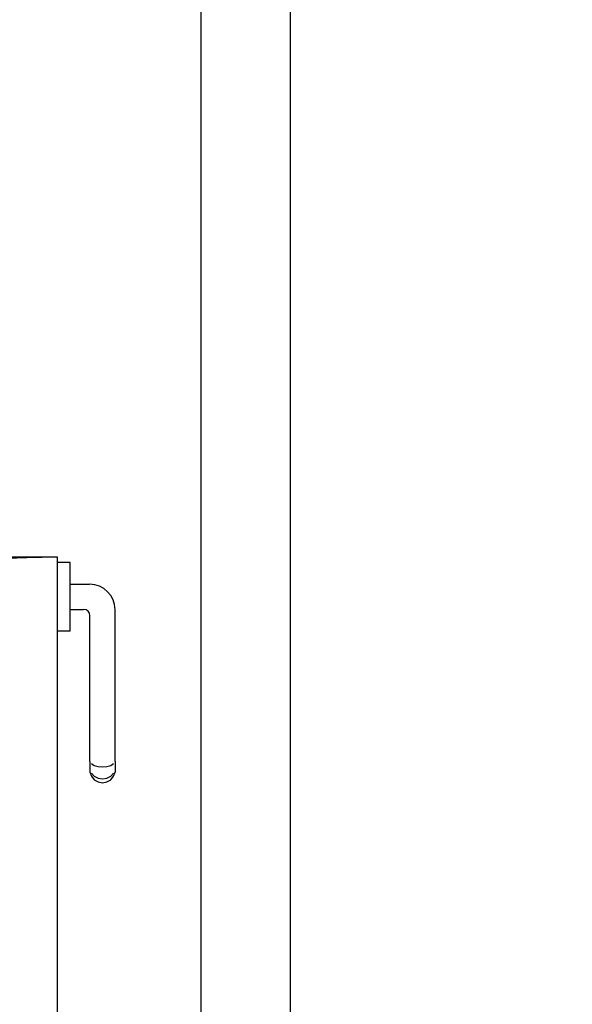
# Model space of a CAD drawing. Header units: millimetres. Extents: x -15 to 127, y -65 to 67.
# Tile 114 of 256: x 36.67 to 36.7133, y -50.3132 to -50.236. Entities that reach past the tile are written whole.
import ezdxf

# ---------------------------------------------------------------- set-up
doc = ezdxf.new("R2010")
doc.units = ezdxf.units.MM
doc.header["$MEASUREMENT"] = 0
doc.layers.add('Calque 5', color=7, linetype='Continuous')

# ---------------------------------------------------------------- blocks, each defined once
blk = doc.blocks.new('PD_26743')
at = {"layer": 'Calque 5', "color": 0}
for p, q in [((12.88578174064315, -36.42596249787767), (12.88577172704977, -36.42596249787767)), ((12.88676307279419, -36.42596249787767), (12.88578174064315, -36.42596249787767)), ((12.88677308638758, -36.42596249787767), (12.88676307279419, -36.42596249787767)), ((12.88677308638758, -36.42612554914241), (12.88677308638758, -36.42596249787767)), ((12.88677308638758, -36.42659503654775), (12.88677308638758, -36.42612554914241)), ((12.88677308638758, -36.42731433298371), (12.88677308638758, -36.42659503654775)), ((12.88677308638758, -36.4281966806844), (12.88677308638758, -36.42731433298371)), ((12.88677308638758, -36.42768002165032), (12.88829300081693, -36.42768002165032)), ((12.88677308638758, -36.42913565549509), (12.88677308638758, -36.4281966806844)), ((12.88677308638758, -36.43001800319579), (12.88677308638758, -36.42913565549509)), ((12.88677308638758, -36.42965231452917), (12.88782274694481, -36.42965231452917)), ((12.89029571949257, -36.44158097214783), (12.89029571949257, -36.42968274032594)), ((12.88677308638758, -36.43073729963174), (12.88677308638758, -36.43001800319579)), ((12.88832342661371, -36.44158097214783), (12.88832342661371, -36.43015299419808)), ((12.88578174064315, -36.43136983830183), (12.88577172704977, -36.43136983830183)), ((12.88676307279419, -36.43136983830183), (12.88578174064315, -36.43136983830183)), ((12.88677308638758, -36.43136983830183), (12.88676307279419, -36.43136983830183)), ((12.88677308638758, -36.43120678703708), (12.88677308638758, -36.43073729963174)), ((12.88677308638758, -36.43136983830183), (12.88677308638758, -36.43120678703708)), ((12.88832342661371, -36.44158097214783), (12.88832342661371, -36.44219664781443)), ((12.88832342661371, -36.44219664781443), (12.88832342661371, -36.44241586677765)), ((12.88844237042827, -36.44175013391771), (12.88866591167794, -36.441888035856)), ((12.88866591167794, -36.441888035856), (12.8889670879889, -36.44197804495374)), ((12.8889670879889, -36.44197804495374), (12.88930957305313, -36.44200930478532)), ((12.88930957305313, -36.44200930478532), (12.88965205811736, -36.44197804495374)), ((12.88965205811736, -36.44197804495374), (12.88995323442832, -36.441888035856)), ((12.88995323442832, -36.441888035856), (12.890176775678, -36.44175013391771)), ((12.89029571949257, -36.44158097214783), (12.89029571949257, -36.44219664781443)), ((12.89029571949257, -36.44219664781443), (12.89029571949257, -36.44241586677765)), ((12.88832342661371, -36.44241586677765), (12.88844237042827, -36.44274266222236)), ((12.88844237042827, -36.44248964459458), (12.88866591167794, -36.44272849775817)), ((12.88844237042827, -36.44274266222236), (12.88866591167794, -36.44300906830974)), ((12.88866591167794, -36.44272849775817), (12.8889670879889, -36.44288439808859)), ((12.8889670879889, -36.44288439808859), (12.88930957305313, -36.44293854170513)), ((12.88930957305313, -36.44293854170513), (12.88965205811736, -36.44288439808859)), ((12.88965205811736, -36.44288439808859), (12.88995323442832, -36.44272849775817)), ((12.88995323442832, -36.44272849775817), (12.890176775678, -36.44248964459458)), ((12.88995323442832, -36.44300906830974), (12.890176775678, -36.44274266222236)), ((12.890176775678, -36.44274266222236), (12.89029571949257, -36.44241586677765)), ((12.88866591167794, -36.44300906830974), (12.8889670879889, -36.44318295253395)), ((12.8889670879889, -36.44318295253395), (12.88930957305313, -36.44324334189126)), ((12.88930957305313, -36.44324334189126), (12.88965205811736, -36.44318295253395)), ((12.88965205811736, -36.44318295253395), (12.88995323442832, -36.44300906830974))]:
    blk.add_line(p, q, dxfattribs=at)
for centre, radius in [((12.88829300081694, -36.42968274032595), 0.002002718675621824), ((12.8878227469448, -36.43015299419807), 0.0005006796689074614)]:
    blk.add_arc(centre, radius, 0, 90, dxfattribs=at)
blk = doc.blocks.new('PD_26744')
at = {"layer": 'Calque 5', "color": 0}
for p, q in [((12.8808649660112, -36.42612554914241), (12.8808649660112, -36.42596249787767)), ((12.8808649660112, -36.42596249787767), (12.88087497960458, -36.42596249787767)), ((12.88087497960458, -36.42596249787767), (12.88185631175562, -36.42596249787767)), ((12.88185631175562, -36.42596249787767), (12.88186632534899, -36.42596249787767)), ((12.8808649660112, -36.42659503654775), (12.8808649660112, -36.42612554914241)), ((12.8808649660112, -36.42731433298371), (12.8808649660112, -36.42659503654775)), ((12.8808649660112, -36.4281966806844), (12.8808649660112, -36.42731433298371)), ((12.8808649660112, -36.42768002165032), (12.87883361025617, -36.42768002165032)), ((12.8808649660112, -36.42913565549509), (12.8808649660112, -36.4281966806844)), ((12.87683089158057, -36.44158097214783), (12.87683089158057, -36.42968274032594)), ((12.8808649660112, -36.42965231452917), (12.87930386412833, -36.42965231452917)), ((12.8808649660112, -36.43001800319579), (12.8808649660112, -36.42913565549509)), ((12.87880318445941, -36.44158097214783), (12.87880318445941, -36.43015299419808)), ((12.8808649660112, -36.43073729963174), (12.8808649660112, -36.43001800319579)), ((12.8808649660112, -36.43120678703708), (12.8808649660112, -36.43073729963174)), ((12.8808649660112, -36.43136983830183), (12.8808649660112, -36.43120678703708)), ((12.8808649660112, -36.43136983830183), (12.88087497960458, -36.43136983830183)), ((12.88087497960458, -36.43136983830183), (12.88185631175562, -36.43136983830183)), ((12.88185631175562, -36.43136983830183), (12.88186632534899, -36.43136983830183)), ((12.87683089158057, -36.44158097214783), (12.87683089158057, -36.44219664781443)), ((12.87683089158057, -36.44219664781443), (12.87683089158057, -36.44241586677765)), ((12.87717337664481, -36.441888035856), (12.87694983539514, -36.44175013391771)), ((12.87747455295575, -36.44197804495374), (12.87717337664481, -36.441888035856)), ((12.87781703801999, -36.44200930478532), (12.87747455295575, -36.44197804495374)), ((12.87815952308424, -36.44197804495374), (12.87781703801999, -36.44200930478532)), ((12.87846069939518, -36.441888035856), (12.87815952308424, -36.44197804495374)), ((12.87868424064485, -36.44175013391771), (12.87846069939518, -36.441888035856)), ((12.87880318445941, -36.44158097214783), (12.87880318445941, -36.44219664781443)), ((12.87880318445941, -36.44219664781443), (12.87880318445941, -36.44241586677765)), ((12.87694983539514, -36.44274266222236), (12.87683089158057, -36.44241586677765)), ((12.87717337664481, -36.44272849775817), (12.87694983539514, -36.44248964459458)), ((12.87717337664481, -36.44300906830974), (12.87694983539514, -36.44274266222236)), ((12.87747455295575, -36.44288439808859), (12.87717337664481, -36.44272849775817)), ((12.87781703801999, -36.44293854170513), (12.87747455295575, -36.44288439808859)), ((12.87815952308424, -36.44288439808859), (12.87781703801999, -36.44293854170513)), ((12.87846069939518, -36.44272849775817), (12.87815952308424, -36.44288439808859)), ((12.87868424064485, -36.44248964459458), (12.87846069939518, -36.44272849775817)), ((12.87868424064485, -36.44274266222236), (12.87846069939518, -36.44300906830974)), ((12.87880318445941, -36.44241586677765), (12.87868424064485, -36.44274266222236)), ((12.87747455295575, -36.44318295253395), (12.87717337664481, -36.44300906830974)), ((12.87781703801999, -36.44324334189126), (12.87747455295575, -36.44318295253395)), ((12.87815952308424, -36.44318295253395), (12.87781703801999, -36.44324334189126)), ((12.87846069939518, -36.44300906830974), (12.87815952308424, -36.44318295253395))]:
    blk.add_line(p, q, dxfattribs=at)
for centre, radius in [((12.87883361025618, -36.42968274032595), 0.002002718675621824), ((12.87930386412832, -36.43015299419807), 0.0005006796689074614)]:
    blk.add_arc(centre, radius, 90, 180, dxfattribs=at)
blk = doc.blocks.new('PD_26742')
at = {"layer": 'Calque 5'}
for name in ['PD_26744', 'PD_26743']:
    blk.add_blockref(name, (0, 0), dxfattribs=at)
blk = doc.blocks.new('PD_26741')
at = {"layer": 'Calque 5', "color": 0}
blk.add_lwpolyline([(12.88577040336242, -36.42556388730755), (12.88176496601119, -36.42556388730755), (12.88176496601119, -36.51869030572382), (12.88577040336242, -36.51869030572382), (12.88577040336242, -36.42556388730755)], dxfattribs=at)
blk.add_arc((12.88577040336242, -36.51869030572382), 0.09312641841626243, 90, 180, dxfattribs=at)
at = {"layer": 'Calque 5'}
blk.add_blockref('PD_26742', (0, 0), dxfattribs=at)
blk = doc.blocks.new('PD_28086')
at = {"layer": 'Calque 5', "color": 0}
for p, q in [((12.88578174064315, -36.42596249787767), (12.88577172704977, -36.42596249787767)), ((12.88676307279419, -36.42596249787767), (12.88578174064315, -36.42596249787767)), ((12.88677308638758, -36.42596249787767), (12.88676307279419, -36.42596249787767)), ((12.88677308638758, -36.42612554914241), (12.88677308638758, -36.42596249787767)), ((12.88677308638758, -36.42659503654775), (12.88677308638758, -36.42612554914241)), ((12.88677308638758, -36.42731433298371), (12.88677308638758, -36.42659503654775)), ((12.88677308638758, -36.4281966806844), (12.88677308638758, -36.42731433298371)), ((12.88677308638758, -36.42768002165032), (12.88829300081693, -36.42768002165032)), ((12.88677308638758, -36.42913565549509), (12.88677308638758, -36.4281966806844)), ((12.88677308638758, -36.43001800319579), (12.88677308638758, -36.42913565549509)), ((12.88677308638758, -36.42965231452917), (12.88782274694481, -36.42965231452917)), ((12.89029571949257, -36.44158097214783), (12.89029571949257, -36.42968274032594)), ((12.88677308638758, -36.43073729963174), (12.88677308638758, -36.43001800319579)), ((12.88832342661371, -36.44158097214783), (12.88832342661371, -36.43015299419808)), ((12.88578174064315, -36.43136983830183), (12.88577172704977, -36.43136983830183)), ((12.88676307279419, -36.43136983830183), (12.88578174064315, -36.43136983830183)), ((12.88677308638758, -36.43136983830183), (12.88676307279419, -36.43136983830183)), ((12.88677308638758, -36.43120678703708), (12.88677308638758, -36.43073729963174)), ((12.88677308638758, -36.43136983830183), (12.88677308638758, -36.43120678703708)), ((12.88832342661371, -36.44158097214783), (12.88832342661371, -36.44219664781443)), ((12.88832342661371, -36.44219664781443), (12.88832342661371, -36.44241586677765)), ((12.88844237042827, -36.44175013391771), (12.88866591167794, -36.441888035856)), ((12.88866591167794, -36.441888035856), (12.8889670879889, -36.44197804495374)), ((12.8889670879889, -36.44197804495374), (12.88930957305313, -36.44200930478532)), ((12.88930957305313, -36.44200930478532), (12.88965205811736, -36.44197804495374)), ((12.88965205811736, -36.44197804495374), (12.88995323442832, -36.441888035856)), ((12.88995323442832, -36.441888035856), (12.890176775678, -36.44175013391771)), ((12.89029571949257, -36.44158097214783), (12.89029571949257, -36.44219664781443)), ((12.89029571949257, -36.44219664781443), (12.89029571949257, -36.44241586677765)), ((12.88832342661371, -36.44241586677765), (12.88844237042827, -36.44274266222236)), ((12.88844237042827, -36.44248964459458), (12.88866591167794, -36.44272849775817)), ((12.88844237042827, -36.44274266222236), (12.88866591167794, -36.44300906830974)), ((12.88866591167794, -36.44272849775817), (12.8889670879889, -36.44288439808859)), ((12.8889670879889, -36.44288439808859), (12.88930957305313, -36.44293854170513)), ((12.88930957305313, -36.44293854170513), (12.88965205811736, -36.44288439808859)), ((12.88965205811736, -36.44288439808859), (12.88995323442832, -36.44272849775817)), ((12.88995323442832, -36.44272849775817), (12.890176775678, -36.44248964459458)), ((12.88995323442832, -36.44300906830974), (12.890176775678, -36.44274266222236)), ((12.890176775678, -36.44274266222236), (12.89029571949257, -36.44241586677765)), ((12.88866591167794, -36.44300906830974), (12.8889670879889, -36.44318295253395)), ((12.8889670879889, -36.44318295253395), (12.88930957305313, -36.44324334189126)), ((12.88930957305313, -36.44324334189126), (12.88965205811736, -36.44318295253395)), ((12.88965205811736, -36.44318295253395), (12.88995323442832, -36.44300906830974))]:
    blk.add_line(p, q, dxfattribs=at)
for centre, radius in [((12.88829300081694, -36.42968274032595), 0.002002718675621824), ((12.8878227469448, -36.43015299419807), 0.0005006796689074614)]:
    blk.add_arc(centre, radius, 0, 90, dxfattribs=at)
blk = doc.blocks.new('PD_28087')
at = {"layer": 'Calque 5', "color": 0}
for p, q in [((12.8808649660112, -36.42612554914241), (12.8808649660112, -36.42596249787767)), ((12.8808649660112, -36.42596249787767), (12.88087497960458, -36.42596249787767)), ((12.88087497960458, -36.42596249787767), (12.88185631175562, -36.42596249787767)), ((12.88185631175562, -36.42596249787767), (12.88186632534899, -36.42596249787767)), ((12.8808649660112, -36.42659503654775), (12.8808649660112, -36.42612554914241)), ((12.8808649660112, -36.42731433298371), (12.8808649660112, -36.42659503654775)), ((12.8808649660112, -36.4281966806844), (12.8808649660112, -36.42731433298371)), ((12.8808649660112, -36.42768002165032), (12.87883361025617, -36.42768002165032)), ((12.8808649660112, -36.42913565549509), (12.8808649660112, -36.4281966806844)), ((12.87683089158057, -36.44158097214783), (12.87683089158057, -36.42968274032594)), ((12.8808649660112, -36.42965231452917), (12.87930386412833, -36.42965231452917)), ((12.8808649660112, -36.43001800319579), (12.8808649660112, -36.42913565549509)), ((12.87880318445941, -36.44158097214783), (12.87880318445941, -36.43015299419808)), ((12.8808649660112, -36.43073729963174), (12.8808649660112, -36.43001800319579)), ((12.8808649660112, -36.43120678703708), (12.8808649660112, -36.43073729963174)), ((12.8808649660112, -36.43136983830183), (12.8808649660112, -36.43120678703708)), ((12.8808649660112, -36.43136983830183), (12.88087497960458, -36.43136983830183)), ((12.88087497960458, -36.43136983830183), (12.88185631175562, -36.43136983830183)), ((12.88185631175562, -36.43136983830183), (12.88186632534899, -36.43136983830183)), ((12.87683089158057, -36.44158097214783), (12.87683089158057, -36.44219664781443)), ((12.87683089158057, -36.44219664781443), (12.87683089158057, -36.44241586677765)), ((12.87717337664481, -36.441888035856), (12.87694983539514, -36.44175013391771)), ((12.87747455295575, -36.44197804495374), (12.87717337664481, -36.441888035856)), ((12.87781703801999, -36.44200930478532), (12.87747455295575, -36.44197804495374)), ((12.87815952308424, -36.44197804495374), (12.87781703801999, -36.44200930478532)), ((12.87846069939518, -36.441888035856), (12.87815952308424, -36.44197804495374)), ((12.87868424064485, -36.44175013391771), (12.87846069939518, -36.441888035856)), ((12.87880318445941, -36.44158097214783), (12.87880318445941, -36.44219664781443)), ((12.87880318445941, -36.44219664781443), (12.87880318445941, -36.44241586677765)), ((12.87694983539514, -36.44274266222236), (12.87683089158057, -36.44241586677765)), ((12.87717337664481, -36.44272849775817), (12.87694983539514, -36.44248964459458)), ((12.87717337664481, -36.44300906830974), (12.87694983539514, -36.44274266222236)), ((12.87747455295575, -36.44288439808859), (12.87717337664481, -36.44272849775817)), ((12.87781703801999, -36.44293854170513), (12.87747455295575, -36.44288439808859)), ((12.87815952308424, -36.44288439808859), (12.87781703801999, -36.44293854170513)), ((12.87846069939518, -36.44272849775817), (12.87815952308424, -36.44288439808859)), ((12.87868424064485, -36.44248964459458), (12.87846069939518, -36.44272849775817)), ((12.87868424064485, -36.44274266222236), (12.87846069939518, -36.44300906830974)), ((12.87880318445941, -36.44241586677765), (12.87868424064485, -36.44274266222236)), ((12.87747455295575, -36.44318295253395), (12.87717337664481, -36.44300906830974)), ((12.87781703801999, -36.44324334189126), (12.87747455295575, -36.44318295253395)), ((12.87815952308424, -36.44318295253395), (12.87781703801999, -36.44324334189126)), ((12.87846069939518, -36.44300906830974), (12.87815952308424, -36.44318295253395))]:
    blk.add_line(p, q, dxfattribs=at)
for centre, radius in [((12.87883361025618, -36.42968274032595), 0.002002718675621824), ((12.87930386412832, -36.43015299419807), 0.0005006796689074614)]:
    blk.add_arc(centre, radius, 90, 180, dxfattribs=at)
blk = doc.blocks.new('PD_28085')
at = {"layer": 'Calque 5'}
for name in ['PD_28087', 'PD_28086']:
    blk.add_blockref(name, (0, 0), dxfattribs=at)
blk = doc.blocks.new('PD_28084')
at = {"layer": 'Calque 5', "color": 0}
blk.add_lwpolyline([(12.88577040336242, -36.42556388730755), (12.88176496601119, -36.42556388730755), (12.88176496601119, -36.51869030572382), (12.88577040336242, -36.51869030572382), (12.88577040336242, -36.42556388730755)], dxfattribs=at)
blk.add_arc((12.88577040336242, -36.51869030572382), 0.09312641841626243, 90, 180, dxfattribs=at)
at = {"layer": 'Calque 5'}
blk.add_blockref('PD_28085', (0, 0), dxfattribs=at)

msp = doc.modelspace()

# ---------------------------------------------------------------- linework, layer by layer
at = {"layer": 'Calque 5', "color": 0}
msp.add_lwpolyline([(36.71333339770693, -50.14609121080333), (36.69118753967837, -50.14609121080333), (36.69118753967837, -50.36984580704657), (36.6842163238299, -50.36984580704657), (36.6842163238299, -50.13553970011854), (36.71333339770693, -50.13553970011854), (36.71333339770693, -50.14609121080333)], dxfattribs=at)
msp.add_lwpolyline([(36.71333339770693, -50.14609121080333), (36.69118753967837, -50.14609121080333), (36.69118753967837, -50.36984580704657), (36.6842163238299, -50.36984580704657), (36.6842163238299, -50.13553970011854), (36.71333339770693, -50.13553970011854), (36.71333339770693, -50.14609121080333)], dxfattribs=at)

# ---------------------------------------------------------------- block references
at = {"layer": 'Calque 5'}
for name in ['PD_26741', 'PD_28084']:
    msp.add_blockref(name, (23.78716349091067, -13.85256994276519), dxfattribs=at)

doc.saveas('drawing.dxf')
